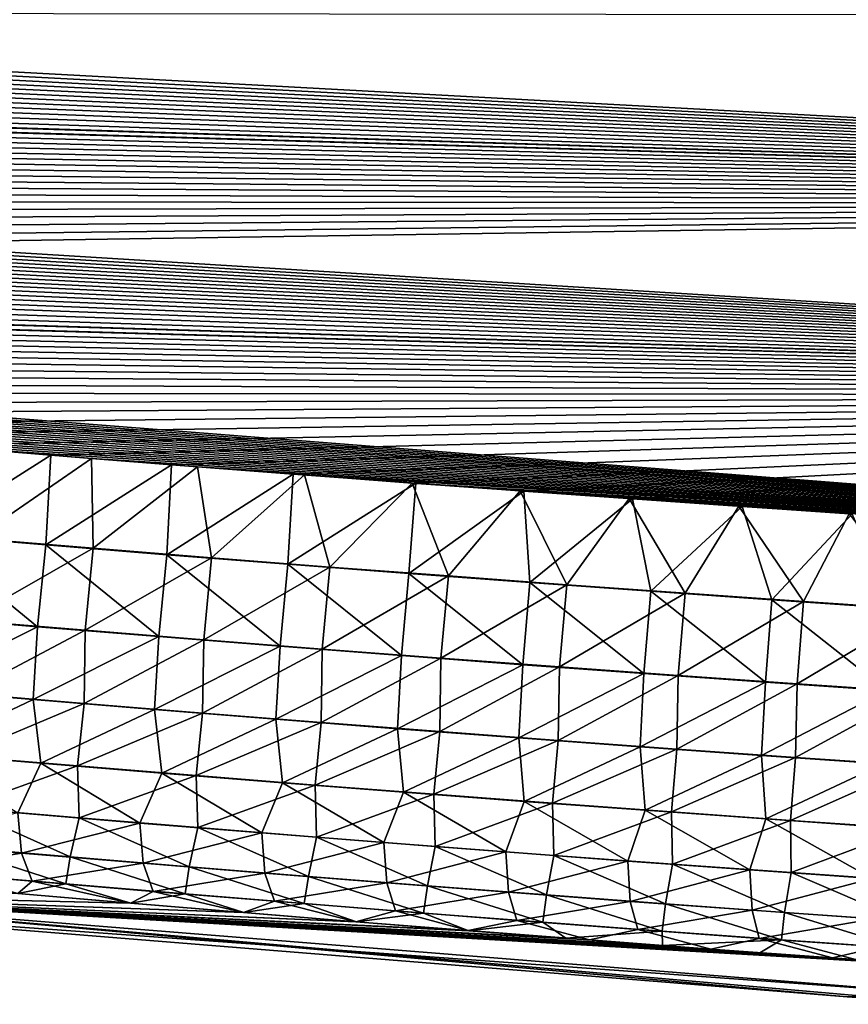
# Model space of a CAD drawing. Header units: metres. Extents: x -61 to 49, y -32 to 32.
# Tile 143 of 256: x 36.18 to 37.99, y -24.79 to -22.64. Entities that reach past the tile are written whole.
import ezdxf

# ---------------------------------------------------------------- set-up
doc = ezdxf.new("R2010")
doc.units = ezdxf.units.M
doc.layers.add('solid_K_27_40_10_000Y34', color=7, linetype='CONTINUOUS')

msp = doc.modelspace()

# ---------------------------------------------------------------- linework, layer by layer
at = {"layer": 'solid_K_27_40_10_000Y34'}
for points in [[(41.461411, -23.045681, -4.12811), (25.14587, -22.186041, -4.094847), (24.917397, -22.145981, -4.114298)], [(41.67128, -22.63817, -4.417105), (41.461411, -23.045681, -4.12811), (24.917397, -22.145981, -4.114298)], [(41.461411, -23.045681, -4.12811), (25.376831, -22.226135, -4.075581), (25.14587, -22.186041, -4.094847)], [(41.461411, -23.045681, -4.12811), (25.610407, -22.266237, -4.05652), (25.376831, -22.226135, -4.075581)], [(41.461411, -23.045681, -4.12811), (25.84672, -22.306326, -4.037685), (25.610407, -22.266237, -4.05652)], [(41.461411, -23.045681, -4.12811), (26.085894, -22.346376, -4.019096), (25.84672, -22.306326, -4.037685)], [(41.461411, -23.045681, -4.12811), (26.328053, -22.386364, -4.000771), (26.085894, -22.346376, -4.019096)], [(41.461411, -23.045681, -4.12811), (26.573324, -22.426266, -3.982731), (26.328053, -22.386364, -4.000771)], [(41.461411, -23.045681, -4.12811), (26.821829, -22.466057, -3.964994), (26.573324, -22.426266, -3.982731)], [(41.461411, -23.045681, -4.12811), (27.073692, -22.505713, -3.947579), (26.821829, -22.466057, -3.964994)], [(41.461411, -23.045681, -4.12811), (27.328907, -22.545237, -3.930479), (27.073692, -22.505713, -3.947579)], [(41.461411, -23.045681, -4.12811), (27.586908, -22.584755, -3.91359), (27.328907, -22.545237, -3.930479)], [(41.461411, -23.045681, -4.12811), (27.80407, -22.617668, -3.899683), (27.586908, -22.584755, -3.91359)], [(41.461411, -23.045681, -4.12811), (28.023281, -22.650547, -3.885945), (27.80407, -22.617668, -3.899683)], [(41.461418, -23.04567, 4.128119), (27.82935, -22.621475, 3.898084), (28.048254, -22.654259, 3.884405)], [(41.461418, -23.04567, 4.128119), (41.671288, -22.638155, 4.417117), (27.82935, -22.621475, 3.898084)], [(41.236546, -23.463535, -3.848644), (28.244627, -22.683365, -3.872392), (28.023281, -22.650547, -3.885945)], [(41.461411, -23.045681, -4.12811), (41.236546, -23.463535, -3.848644), (28.023281, -22.650547, -3.885945)], [(41.461418, -23.04567, 4.128119), (28.048254, -22.654259, 3.884405), (28.269285, -22.686983, 3.870912)], [(41.236546, -23.463535, -3.848644), (28.468191, -22.716105, -3.859042), (28.244627, -22.683365, -3.872392)], [(41.461418, -23.04567, 4.128119), (28.269285, -22.686983, 3.870912), (28.492525, -22.719627, 3.85762)], [(41.236546, -23.463535, -3.848644), (28.694057, -22.748741, -3.845911), (28.468191, -22.716105, -3.859042)], [(41.461418, -23.04567, 4.128119), (28.492525, -22.719627, 3.85762), (28.718061, -22.752169, 3.844545)], [(41.236546, -23.463535, -3.848644), (28.922308, -22.781252, -3.833014), (28.694057, -22.748741, -3.845911)], [(41.461418, -23.04567, 4.128119), (28.718061, -22.752169, 3.844545), (28.945974, -22.784586, 3.831704)], [(41.236546, -23.463535, -3.848644), (29.153027, -22.81362, -3.820366), (28.922308, -22.781252, -3.833014)], [(41.461418, -23.04567, 4.128119), (28.945974, -22.784586, 3.831704), (29.17635, -22.816858, 3.819113)], [(41.236546, -23.463535, -3.848644), (29.386297, -22.845819, -3.807985), (29.153027, -22.81362, -3.820366)], [(41.461418, -23.04567, 4.128119), (29.17635, -22.816858, 3.819113), (29.409269, -22.848965, 3.806786)], [(41.236546, -23.463535, -3.848644), (29.622204, -22.877829, -3.795885), (29.386297, -22.845819, -3.807985)], [(41.461418, -23.04567, 4.128119), (29.409269, -22.848965, 3.806786), (29.644821, -22.88088, 3.794739)], [(41.236546, -23.463535, -3.848644), (29.860828, -22.909626, -3.784081), (29.622204, -22.877829, -3.795885)], [(41.461418, -23.04567, 4.128119), (29.644821, -22.88088, 3.794739), (29.883085, -22.912584, 3.782987)], [(41.236546, -23.463535, -3.848644), (30.102192, -22.941204, -3.772577), (29.860828, -22.909626, -3.784081)], [(41.461418, -23.04567, 4.128119), (29.883085, -22.912584, 3.782987), (30.124084, -22.944073, 3.771534)], [(41.236546, -23.463535, -3.848644), (30.345766, -22.972696, -3.761266), (30.102192, -22.941204, -3.772577)], [(41.461418, -23.04567, 4.128119), (30.124084, -22.944073, 3.771534), (30.367298, -22.975471, 3.760273)], [(41.236546, -23.463535, -3.848644), (30.591507, -23.004108, -3.75014), (30.345766, -22.972696, -3.761266)], [(41.461418, -23.04567, 4.128119), (30.367298, -22.975471, 3.760273), (30.612682, -23.006796, 3.749196)], [(41.236546, -23.463535, -3.848644), (30.839539, -23.035414, -3.73922), (30.591507, -23.004108, -3.75014)], [(41.461418, -23.04567, 4.128119), (30.612682, -23.006796, 3.749196), (30.860359, -23.038012, 3.738326)], [(41.236546, -23.463535, -3.848644), (31.089985, -23.06658, -3.728531), (30.839539, -23.035414, -3.73922)], [(41.461418, -23.04567, 4.128119), (30.860359, -23.038012, 3.738326), (31.110445, -23.069088, 3.727684)], [(41.461418, -23.04567, 4.128119), (31.110445, -23.069088, 3.727684), (31.363058, -23.099995, 3.717295)], [(41.461418, -23.04567, 4.128119), (31.363058, -23.099995, 3.717295), (31.618319, -23.130701, 3.707179)], [(41.461418, -23.04567, 4.128119), (31.618319, -23.130701, 3.707179), (31.876347, -23.161175, 3.69736)], [(41.461418, -23.04567, 4.128119), (31.876347, -23.161175, 3.69736), (32.099804, -23.187086, 3.689196)], [(41.236549, -23.463528, 3.848648), (41.461418, -23.04567, 4.128119), (32.099804, -23.187086, 3.689196)], [(41.236546, -23.463535, -3.848644), (31.342966, -23.097576, -3.718095), (31.089985, -23.06658, -3.728531)], [(41.236546, -23.463535, -3.848644), (31.598604, -23.12837, -3.707933), (31.342966, -23.097576, -3.718095)], [(41.236546, -23.463535, -3.848644), (31.857023, -23.158932, -3.698069), (31.598604, -23.12837, -3.707933)], [(41.236546, -23.463535, -3.848644), (32.08083, -23.184919, -3.689867), (31.857023, -23.158932, -3.698069)], [(41.236546, -23.463535, -3.848644), (32.30685, -23.210693, -3.681913), (32.08083, -23.184919, -3.689867)], [(41.236549, -23.463528, 3.848648), (32.099804, -23.187086, 3.689196), (32.325459, -23.212786, 3.681279)], [(40.996845, -23.891483, -3.579222), (32.535152, -23.236235, -3.674222), (32.30685, -23.210693, -3.681913)], [(41.236546, -23.463535, -3.848644), (40.996845, -23.891483, -3.579222), (32.30685, -23.210693, -3.681913)], [(41.236549, -23.463528, 3.848648), (32.325459, -23.212786, 3.681279), (32.553379, -23.238251, 3.673623)], [(40.996845, -23.891483, -3.579222), (32.76582, -23.261522, -3.666806), (32.535152, -23.236235, -3.674222)], [(41.236549, -23.463528, 3.848648), (32.553379, -23.238251, 3.673623), (32.783646, -23.263462, 3.666243)], [(40.996845, -23.891483, -3.579222), (32.998928, -23.286537, -3.659678), (32.76582, -23.261522, -3.666806)], [(41.236549, -23.463528, 3.848648), (32.783646, -23.263462, 3.666243), (33.016331, -23.288401, 3.65915)], [(40.996845, -23.891483, -3.579222), (33.234554, -23.311258, -3.652853), (32.998928, -23.286537, -3.659678)], [(41.236549, -23.463528, 3.848648), (33.016331, -23.288401, 3.65915), (33.251511, -23.313046, 3.652358)], [(40.996845, -23.891483, -3.579222), (33.472645, -23.335821, -3.646245), (33.234554, -23.311258, -3.652853)], [(41.236549, -23.463528, 3.848648), (33.251511, -23.313046, 3.652358), (33.489124, -23.337528, 3.645783)], [(40.996845, -23.891483, -3.579222), (33.713093, -23.360302, -3.639799), (33.472645, -23.335821, -3.646245)], [(41.236549, -23.463528, 3.848648), (33.489124, -23.337528, 3.645783), (33.729076, -23.361931, 3.63937)], [(40.996845, -23.891483, -3.579222), (33.955864, -23.384665, -3.633535), (33.713093, -23.360302, -3.639799)], [(41.236549, -23.463528, 3.848648), (33.729076, -23.361931, 3.63937), (33.971325, -23.386213, 3.63314)], [(40.996845, -23.891483, -3.579222), (34.20092, -23.408875, -3.627476), (33.955864, -23.384665, -3.633535)], [(41.236549, -23.463528, 3.848648), (33.971325, -23.386213, 3.63314), (34.215839, -23.410339, 3.627113)], [(40.996845, -23.891483, -3.579222), (34.448219, -23.43289, -3.621641), (34.20092, -23.408875, -3.627476)], [(41.236549, -23.463528, 3.848648), (34.215839, -23.410339, 3.627113), (34.462578, -23.434273, 3.62131)], [(40.996845, -23.891483, -3.579222), (34.697727, -23.456676, -3.61605), (34.448219, -23.43289, -3.621641)], [(41.236549, -23.463528, 3.848648), (34.462578, -23.434273, 3.62131), (34.71151, -23.457977, 3.61575)], [(40.996845, -23.891483, -3.579222), (34.949402, -23.480196, -3.610724), (34.697727, -23.456676, -3.61605)], [(41.236549, -23.463528, 3.848648), (34.71151, -23.457977, 3.61575), (34.962601, -23.481413, 3.610454)], [(41.236549, -23.463528, 3.848648), (34.962601, -23.481413, 3.610454), (35.215813, -23.504547, 3.605442)], [(41.236549, -23.463528, 3.848648), (35.215813, -23.504547, 3.605442), (35.471107, -23.527338, 3.600734)], [(41.236549, -23.463528, 3.848648), (35.471107, -23.527338, 3.600734), (35.728458, -23.549751, 3.596348)], [(41.236549, -23.463528, 3.848648), (35.728458, -23.549751, 3.596348), (35.98782, -23.571747, 3.592305)], [(41.236549, -23.463528, 3.848648), (35.98782, -23.571747, 3.592305), (36.249161, -23.59329, 3.588625)], [(41.236549, -23.463528, 3.848648), (36.249161, -23.59329, 3.588625), (36.512447, -23.614344, 3.585326)], [(41.236549, -23.463528, 3.848648), (36.512447, -23.614344, 3.585326), (36.777641, -23.634867, 3.582429)], [(41.236549, -23.463528, 3.848648), (36.777641, -23.634867, 3.582429), (37.044735, -23.654852, 3.579936)], [(41.236549, -23.463528, 3.848648), (37.044735, -23.654852, 3.579936), (37.28009, -23.671988, 3.578034)], [(41.236549, -23.463528, 3.848648), (37.28009, -23.671988, 3.578034), (37.517002, -23.688814, 3.576382)], [(41.236549, -23.463528, 3.848648), (37.517002, -23.688814, 3.576382), (37.755463, -23.705328, 3.57498)], [(41.236549, -23.463528, 3.848648), (37.755463, -23.705328, 3.57498), (37.99548, -23.721531, 3.573827)], [(40.996845, -23.891483, -3.579222), (35.203209, -23.50341, -3.605682), (34.949402, -23.480196, -3.610724)], [(40.996845, -23.891483, -3.579222), (35.42701, -23.523441, -3.601521), (35.203209, -23.50341, -3.605682)], [(40.996845, -23.891483, -3.579222), (35.652386, -23.543186, -3.597605), (35.42701, -23.523441, -3.601521)], [(40.996845, -23.891483, -3.579222), (35.879311, -23.562618, -3.59395), (35.652386, -23.543186, -3.597605)], [(40.996845, -23.891483, -3.579222), (36.107761, -23.581711, -3.590568), (35.879311, -23.562618, -3.59395)], [(35.975185, -23.767271, 3.4569), (36.249161, -23.59329, 3.588625), (35.98782, -23.571747, 3.592305)], [(36.084068, -23.775385, -3.456159), (36.107761, -23.581711, -3.590568), (36.337711, -23.600441, -3.587472)], [(40.996845, -23.891483, -3.579222), (36.337711, -23.600441, -3.587472), (36.107761, -23.581711, -3.590568)], [(36.238663, -23.789112, 3.453363), (36.249161, -23.59329, 3.588625), (35.975185, -23.767271, 3.4569)], [(36.084068, -23.775385, -3.456159), (36.337711, -23.600441, -3.587472), (36.341839, -23.796528, -3.452837)], [(36.238663, -23.789112, 3.453363), (36.512447, -23.614344, 3.585326), (36.249161, -23.59329, 3.588625)], [(40.996845, -23.891483, -3.579222), (36.569138, -23.61878, -3.584676), (36.337711, -23.600441, -3.587472)], [(36.341839, -23.796528, -3.452837), (36.337711, -23.600441, -3.587472), (36.569138, -23.61878, -3.584676)], [(36.502197, -23.810408, 3.450161), (36.512447, -23.614344, 3.585326), (36.238663, -23.789112, 3.453363)], [(36.341839, -23.796528, -3.452837), (36.569138, -23.61878, -3.584676), (36.599663, -23.81715, -3.449837)], [(36.502197, -23.810408, 3.450161), (36.777641, -23.634867, 3.582429), (36.512447, -23.614344, 3.585326)], [(40.996845, -23.891483, -3.579222), (36.80201, -23.636705, -3.582191), (36.569138, -23.61878, -3.584676)], [(36.599663, -23.81715, -3.449837), (36.569138, -23.61878, -3.584676), (36.80201, -23.636705, -3.582191)], [(36.765781, -23.83116, 3.447294), (36.777641, -23.634867, 3.582429), (36.502197, -23.810408, 3.450161)], [(36.599663, -23.81715, -3.449837), (36.80201, -23.636705, -3.582191), (36.857536, -23.837252, -3.447155)], [(36.765781, -23.83116, 3.447294), (37.044735, -23.654852, 3.579936), (36.777641, -23.634867, 3.582429)], [(40.996845, -23.891483, -3.579222), (37.036335, -23.654217, -3.580018), (36.80201, -23.636705, -3.582191)], [(36.857536, -23.837252, -3.447155), (36.80201, -23.636705, -3.582191), (37.036335, -23.654217, -3.580018)], [(37.029415, -23.851368, 3.444759), (37.044735, -23.654852, 3.579936), (36.765781, -23.83116, 3.447294)], [(36.857536, -23.837252, -3.447155), (37.036335, -23.654217, -3.580018), (37.115452, -23.856833, -3.44479)], [(37.029415, -23.851368, 3.444759), (37.28009, -23.671988, 3.578034), (37.044735, -23.654852, 3.579936)], [(40.996845, -23.891483, -3.579222), (37.272202, -23.671408, -3.578102), (37.036335, -23.654217, -3.580018)], [(37.115452, -23.856833, -3.44479), (37.036335, -23.654217, -3.580018), (37.272202, -23.671408, -3.578102)], [(37.293098, -23.871033, 3.442555), (37.28009, -23.671988, 3.578034), (37.029415, -23.851368, 3.444759)], [(37.115452, -23.856833, -3.44479), (37.272202, -23.671408, -3.578102), (37.373417, -23.875893, -3.442742)], [(40.996845, -23.891483, -3.579222), (37.509628, -23.688284, -3.576437), (37.272202, -23.671408, -3.578102)], [(37.373417, -23.875893, -3.442742), (37.272202, -23.671408, -3.578102), (37.509628, -23.688284, -3.576437)], [(37.293098, -23.871033, 3.442555), (37.517002, -23.688814, 3.576382), (37.28009, -23.671988, 3.578034)], [(37.556828, -23.890152, 3.440681), (37.517002, -23.688814, 3.576382), (37.293098, -23.871033, 3.442555)], [(37.373417, -23.875893, -3.442742), (37.509628, -23.688284, -3.576437), (37.631428, -23.894432, -3.441008)], [(40.996845, -23.891483, -3.579222), (37.748604, -23.704845, -3.575024), (37.509628, -23.688284, -3.576437)], [(37.631428, -23.894432, -3.441008), (37.509628, -23.688284, -3.576437), (37.748604, -23.704845, -3.575024)], [(37.556828, -23.890152, 3.440681), (37.755463, -23.705328, 3.57498), (37.517002, -23.688814, 3.576382)], [(37.820602, -23.90873, 3.439134), (37.755463, -23.705328, 3.57498), (37.556828, -23.890152, 3.440681)], [(37.631428, -23.894432, -3.441008), (37.748604, -23.704845, -3.575024), (37.889481, -23.912451, -3.439587)], [(40.996845, -23.891483, -3.579222), (37.98914, -23.721096, -3.573861), (37.748604, -23.704845, -3.575024)], [(37.889481, -23.912451, -3.439587), (37.748604, -23.704845, -3.575024), (37.98914, -23.721096, -3.573861)], [(37.820602, -23.90873, 3.439134), (37.99548, -23.721531, 3.573827), (37.755463, -23.705328, 3.57498)], [(38.084419, -23.926762, 3.437914), (37.99548, -23.721531, 3.573827), (37.820602, -23.90873, 3.439134)], [(37.889481, -23.912451, -3.439587), (37.98914, -23.721096, -3.573861), (38.147572, -23.929951, -3.438478)], [(35.975185, -23.767271, 3.4569), (35.956364, -23.945438, 3.298591), (36.220467, -23.967476, 3.295202)], [(36.238663, -23.789112, 3.453363), (35.975185, -23.767271, 3.4569), (36.220467, -23.967476, 3.295202)], [(36.084068, -23.775385, -3.456159), (36.341839, -23.796528, -3.452837), (36.065498, -23.953733, -3.298023)], [(36.341839, -23.796528, -3.452837), (36.323883, -23.975065, -3.294845), (36.065498, -23.953733, -3.298023)], [(36.238663, -23.789112, 3.453363), (36.220467, -23.967476, 3.295202), (36.484627, -23.988962, 3.292143)], [(36.502197, -23.810408, 3.450161), (36.238663, -23.789112, 3.453363), (36.484627, -23.988962, 3.292143)], [(36.341839, -23.796528, -3.452837), (36.599663, -23.81715, -3.449837), (36.323883, -23.975065, -3.294845)], [(36.599663, -23.81715, -3.449837), (36.582317, -23.995871, -3.291982), (36.323883, -23.975065, -3.294845)], [(36.502197, -23.810408, 3.450161), (36.484627, -23.988962, 3.292143), (36.748833, -24.009895, 3.289412)], [(36.765781, -23.83116, 3.447294), (36.502197, -23.810408, 3.450161), (36.748833, -24.009895, 3.289412)], [(36.599663, -23.81715, -3.449837), (36.857536, -23.837252, -3.447155), (36.582317, -23.995871, -3.291982)], [(36.857536, -23.837252, -3.447155), (36.840797, -24.016148, -3.289433), (36.582317, -23.995871, -3.291982)], [(36.765781, -23.83116, 3.447294), (36.748833, -24.009895, 3.289412), (37.013088, -24.030277, 3.287009)], [(37.029415, -23.851368, 3.444759), (36.765781, -23.83116, 3.447294), (37.013088, -24.030277, 3.287009)], [(36.857536, -23.837252, -3.447155), (37.115452, -23.856833, -3.44479), (36.840797, -24.016148, -3.289433)], [(37.115452, -23.856833, -3.44479), (37.099323, -24.035896, -3.287197), (36.840797, -24.016148, -3.289433)], [(37.029415, -23.851368, 3.444759), (37.013088, -24.030277, 3.287009), (37.277393, -24.050108, 3.284932)], [(37.293098, -23.871033, 3.442555), (37.029415, -23.851368, 3.444759), (37.277393, -24.050108, 3.284932)], [(37.115452, -23.856833, -3.44479), (37.373417, -23.875893, -3.442742), (37.099323, -24.035896, -3.287197)], [(37.373417, -23.875893, -3.442742), (37.357899, -24.055119, -3.285271), (37.099323, -24.035896, -3.287197)], [(37.293098, -23.871033, 3.442555), (37.277393, -24.050108, 3.284932), (37.541744, -24.069387, 3.283178)], [(37.556828, -23.890152, 3.440681), (37.293098, -23.871033, 3.442555), (37.541744, -24.069387, 3.283178)], [(37.373417, -23.875893, -3.442742), (37.631428, -23.894432, -3.441008), (37.357899, -24.055119, -3.285271)], [(37.631428, -23.894432, -3.441008), (37.616512, -24.073812, -3.283655), (37.357899, -24.055119, -3.285271)], [(37.556828, -23.890152, 3.440681), (37.541744, -24.069387, 3.283178), (37.806137, -24.088118, 3.281747)], [(37.820602, -23.90873, 3.439134), (37.556828, -23.890152, 3.440681), (37.806137, -24.088118, 3.281747)], [(37.631428, -23.894432, -3.441008), (37.889481, -23.912451, -3.439587), (37.616512, -24.073812, -3.283655)], [(37.889481, -23.912451, -3.439587), (37.875172, -24.091982, -3.282347), (37.616512, -24.073812, -3.283655)], [(37.820602, -23.90873, 3.439134), (37.806137, -24.088118, 3.281747), (38.070576, -24.106297, 3.280637)], [(38.084419, -23.926762, 3.437914), (37.820602, -23.90873, 3.439134), (38.070576, -24.106297, 3.280637)], [(37.889481, -23.912451, -3.439587), (38.147572, -23.929951, -3.438478), (37.875172, -24.091982, -3.282347)], [(36.220467, -23.967476, 3.295202), (35.956364, -23.945438, 3.298591), (35.946777, -24.104168, 3.119913)], [(38.147572, -23.929951, -3.438478), (38.133869, -24.109623, -3.281346), (37.875172, -24.091982, -3.282347)], [(36.220467, -23.967476, 3.295202), (35.946777, -24.104168, 3.119913), (36.211079, -24.126366, 3.116669)], [(36.065498, -23.953733, -3.298023), (36.323883, -23.975065, -3.294845), (36.063675, -24.113297, -3.119396)], [(36.484627, -23.988962, 3.292143), (36.220467, -23.967476, 3.295202), (36.211079, -24.126366, 3.116669)], [(36.323883, -23.975065, -3.294845), (36.32185, -24.134735, -3.116374), (36.063675, -24.113297, -3.119396)], [(36.484627, -23.988962, 3.292143), (36.211079, -24.126366, 3.116669), (36.475433, -24.148005, 3.11375)], [(36.323883, -23.975065, -3.294845), (36.582317, -23.995871, -3.291982), (36.32185, -24.134735, -3.116374)], [(36.748833, -24.009895, 3.289412), (36.484627, -23.988962, 3.292143), (36.475433, -24.148005, 3.11375)], [(36.582317, -23.995871, -3.291982), (36.58007, -24.155642, -3.113661), (36.32185, -24.134735, -3.116374)], [(36.748833, -24.009895, 3.289412), (36.475433, -24.148005, 3.11375), (36.739838, -24.169086, 3.111155)], [(36.582317, -23.995871, -3.291982), (36.840797, -24.016148, -3.289433), (36.58007, -24.155642, -3.113661)], [(37.013088, -24.030277, 3.287009), (36.748833, -24.009895, 3.289412), (36.739838, -24.169086, 3.111155)], [(36.840797, -24.016148, -3.289433), (36.838337, -24.176016, -3.111255), (36.58007, -24.155642, -3.113661)], [(37.013088, -24.030277, 3.287009), (36.739838, -24.169086, 3.111155), (37.004288, -24.189611, 3.10888)], [(36.840797, -24.016148, -3.289433), (37.099323, -24.035896, -3.287197), (36.838337, -24.176016, -3.111255)], [(37.277393, -24.050108, 3.284932), (37.013088, -24.030277, 3.287009), (37.004288, -24.189611, 3.10888)], [(37.099323, -24.035896, -3.287197), (37.096653, -24.195858, -3.109155), (36.838337, -24.176016, -3.111255)], [(37.277393, -24.050108, 3.284932), (37.004288, -24.189611, 3.10888), (37.268784, -24.209578, 3.106926)], [(37.099323, -24.035896, -3.287197), (37.357899, -24.055119, -3.285271), (37.096653, -24.195858, -3.109155)], [(37.357899, -24.055119, -3.285271), (37.355011, -24.215168, -3.10736), (37.096653, -24.195858, -3.109155)], [(37.541744, -24.069387, 3.283178), (37.277393, -24.050108, 3.284932), (37.268784, -24.209578, 3.106926)], [(37.357899, -24.055119, -3.285271), (37.616512, -24.073812, -3.283655), (37.355011, -24.215168, -3.10736)], [(37.541744, -24.069387, 3.283178), (37.268784, -24.209578, 3.106926), (37.533325, -24.228989, 3.10529)], [(37.616512, -24.073812, -3.283655), (37.613411, -24.233948, -3.105868), (37.355011, -24.215168, -3.10736)], [(37.806137, -24.088118, 3.281747), (37.541744, -24.069387, 3.283178), (37.533325, -24.228989, 3.10529)], [(37.616512, -24.073812, -3.283655), (37.875172, -24.091982, -3.282347), (37.613411, -24.233948, -3.105868)], [(37.806137, -24.088118, 3.281747), (37.533325, -24.228989, 3.10529), (37.797913, -24.247841, 3.103971)], [(37.875172, -24.091982, -3.282347), (37.871849, -24.252197, -3.104677), (37.613411, -24.233948, -3.105868)], [(38.070576, -24.106297, 3.280637), (37.806137, -24.088118, 3.281747), (37.797913, -24.247841, 3.103971)], [(37.875172, -24.091982, -3.282347), (38.133869, -24.109623, -3.281346), (37.871849, -24.252197, -3.104677)], [(36.211079, -24.126366, 3.116669), (35.946777, -24.104168, 3.119913), (35.964588, -24.242683, 2.923285)], [(36.048664, -24.24921, -2.923293), (36.063675, -24.113297, -3.119396), (36.32185, -24.134735, -3.116374)], [(38.070576, -24.106297, 3.280637), (37.797913, -24.247841, 3.103971), (38.062542, -24.266138, 3.102968)], [(38.133869, -24.109623, -3.281346), (38.130329, -24.269915, -3.103787), (37.871849, -24.252197, -3.104677)], [(36.211079, -24.126366, 3.116669), (35.964588, -24.242683, 2.923285), (36.227715, -24.264889, 2.92021)], [(36.048664, -24.24921, -2.923293), (36.32185, -24.134735, -3.116374), (36.307381, -24.270863, -2.920378)], [(36.475433, -24.148005, 3.11375), (36.211079, -24.126366, 3.116669), (36.227715, -24.264889, 2.92021)], [(36.307381, -24.270863, -2.920378), (36.32185, -24.134735, -3.116374), (36.58007, -24.155642, -3.113661)], [(36.475433, -24.148005, 3.11375), (36.227715, -24.264889, 2.92021), (36.490887, -24.286533, 2.917452)], [(36.307381, -24.270863, -2.920378), (36.58007, -24.155642, -3.113661), (36.566143, -24.291977, -2.917769)], [(36.739838, -24.169086, 3.111155), (36.475433, -24.148005, 3.11375), (36.490887, -24.286533, 2.917452)], [(36.566143, -24.291977, -2.917769), (36.58007, -24.155642, -3.113661), (36.838337, -24.176016, -3.111255)], [(36.739838, -24.169086, 3.111155), (36.490887, -24.286533, 2.917452), (36.754108, -24.307621, 2.915009)], [(36.566143, -24.291977, -2.917769), (36.838337, -24.176016, -3.111255), (36.824955, -24.31255, -2.915463)], [(37.004288, -24.189611, 3.10888), (36.739838, -24.169086, 3.111155), (36.754108, -24.307621, 2.915009)], [(36.824955, -24.31255, -2.915463), (36.838337, -24.176016, -3.111255), (37.096653, -24.195858, -3.109155)], [(37.004288, -24.189611, 3.10888), (36.754108, -24.307621, 2.915009), (37.017376, -24.32815, 2.91288)], [(36.824955, -24.31255, -2.915463), (37.096653, -24.195858, -3.109155), (37.083805, -24.332582, -2.91346)], [(37.268784, -24.209578, 3.106926), (37.004288, -24.189611, 3.10888), (37.017376, -24.32815, 2.91288)], [(37.083805, -24.332582, -2.91346), (37.096653, -24.195858, -3.109155), (37.355011, -24.215168, -3.10736)], [(37.268784, -24.209578, 3.106926), (37.017376, -24.32815, 2.91288), (37.280685, -24.34812, 2.911062)], [(37.083805, -24.332582, -2.91346), (37.355011, -24.215168, -3.10736), (37.342701, -24.352077, -2.911757)], [(37.533325, -24.228989, 3.10529), (37.268784, -24.209578, 3.106926), (37.280685, -24.34812, 2.911062)], [(37.342701, -24.352077, -2.911757), (37.355011, -24.215168, -3.10736), (37.613411, -24.233948, -3.105868)], [(36.227715, -24.264889, 2.92021), (35.964588, -24.242683, 2.923285), (36.177113, -24.373327, 2.709624)], [(36.048664, -24.24921, -2.923293), (36.307381, -24.270863, -2.920378), (36.053055, -24.362314, -2.71208)], [(37.533325, -24.228989, 3.10529), (37.280685, -24.34812, 2.911062), (37.544041, -24.367533, 2.909554)], [(37.342701, -24.352077, -2.911757), (37.613411, -24.233948, -3.105868), (37.601639, -24.371033, -2.910353)], [(37.797913, -24.247841, 3.103971), (37.533325, -24.228989, 3.10529), (37.544041, -24.367533, 2.909554)], [(37.797913, -24.247841, 3.103971), (37.544041, -24.367533, 2.909554), (37.807438, -24.386389, 2.908355)], [(37.601639, -24.371033, -2.910353), (37.613411, -24.233948, -3.105868), (37.871849, -24.252197, -3.104677)], [(38.062542, -24.266138, 3.102968), (37.797913, -24.247841, 3.103971), (37.807438, -24.386389, 2.908355)], [(36.307381, -24.270863, -2.920378), (36.311359, -24.384077, -2.709282), (36.053055, -24.362314, -2.71208)], [(36.227715, -24.264889, 2.92021), (36.177113, -24.373327, 2.709624), (36.442894, -24.395451, 2.706885)], [(36.490887, -24.286533, 2.917452), (36.227715, -24.264889, 2.92021), (36.442894, -24.395451, 2.706885)], [(36.307381, -24.270863, -2.920378), (36.566143, -24.291977, -2.917769), (36.311359, -24.384077, -2.709282)], [(37.601639, -24.371033, -2.910353), (37.871849, -24.252197, -3.104677), (37.860619, -24.389448, -2.909248)], [(38.062542, -24.266138, 3.102968), (37.807438, -24.386389, 2.908355), (38.070877, -24.404686, 2.907464)], [(37.860619, -24.389448, -2.909248), (37.871849, -24.252197, -3.104677), (38.130329, -24.269915, -3.103787)], [(37.860619, -24.389448, -2.909248), (38.130329, -24.269915, -3.103787), (38.119637, -24.407326, -2.908439)], [(36.566143, -24.291977, -2.917769), (36.56971, -24.405296, -2.706785), (36.311359, -24.384077, -2.709282)], [(36.490887, -24.286533, 2.917452), (36.442894, -24.395451, 2.706885), (36.708729, -24.416994, 2.704463)], [(36.754108, -24.307621, 2.915009), (36.490887, -24.286533, 2.917452), (36.708729, -24.416994, 2.704463)], [(36.566143, -24.291977, -2.917769), (36.824955, -24.31255, -2.915463), (36.56971, -24.405296, -2.706785)], [(36.824955, -24.31255, -2.915463), (36.828106, -24.42597, -2.704586), (36.56971, -24.405296, -2.706785)], [(36.754108, -24.307621, 2.915009), (36.708729, -24.416994, 2.704463), (36.974606, -24.437963, 2.702357)], [(37.017376, -24.32815, 2.91288), (36.754108, -24.307621, 2.915009), (36.974606, -24.437963, 2.702357)], [(36.824955, -24.31255, -2.915463), (37.083805, -24.332582, -2.91346), (36.828106, -24.42597, -2.704586)], [(37.083805, -24.332582, -2.91346), (37.086544, -24.446102, -2.702684), (36.828106, -24.42597, -2.704586)], [(37.017376, -24.32815, 2.91288), (36.974606, -24.437963, 2.702357), (37.240528, -24.458357, 2.700565)], [(37.280685, -24.34812, 2.911062), (37.017376, -24.32815, 2.91288), (37.240528, -24.458357, 2.700565)], [(37.083805, -24.332582, -2.91346), (37.342701, -24.352077, -2.911757), (37.086544, -24.446102, -2.702684)], [(37.342701, -24.352077, -2.911757), (37.345024, -24.465689, -2.701077), (37.086544, -24.446102, -2.702684)], [(37.280685, -24.34812, 2.911062), (37.240528, -24.458357, 2.700565), (37.506496, -24.478176, 2.699085)], [(37.544041, -24.367533, 2.909554), (37.280685, -24.34812, 2.911062), (37.506496, -24.478176, 2.699085)], [(37.342701, -24.352077, -2.911757), (37.601639, -24.371033, -2.910353), (37.345024, -24.465689, -2.701077)], [(36.177113, -24.373327, 2.709624), (35.920315, -24.43784, 2.489499), (36.185467, -24.460642, 2.486542)], [(36.053055, -24.362314, -2.71208), (36.291687, -24.469263, -2.486534), (36.032413, -24.447208, -2.489282)], [(36.053055, -24.362314, -2.71208), (36.311359, -24.384077, -2.709282), (36.291687, -24.469263, -2.486534)], [(36.442894, -24.395451, 2.706885), (36.177113, -24.373327, 2.709624), (36.185467, -24.460642, 2.486542)], [(37.601639, -24.371033, -2.910353), (37.603546, -24.484732, -2.699765), (37.345024, -24.465689, -2.701077)], [(37.544041, -24.367533, 2.909554), (37.506496, -24.478176, 2.699085), (37.772507, -24.497417, 2.697915)], [(37.807438, -24.386389, 2.908355), (37.544041, -24.367533, 2.909554), (37.772507, -24.497417, 2.697915)], [(37.601639, -24.371033, -2.910353), (37.860619, -24.389448, -2.909248), (37.603546, -24.484732, -2.699765)], [(36.442894, -24.395451, 2.706885), (36.185467, -24.460642, 2.486542), (36.450665, -24.482864, 2.483899)], [(36.311359, -24.384077, -2.709282), (36.551006, -24.490765, -2.484085), (36.291687, -24.469263, -2.486534)], [(36.311359, -24.384077, -2.709282), (36.56971, -24.405296, -2.706785), (36.551006, -24.490765, -2.484085)], [(36.708729, -24.416994, 2.704463), (36.442894, -24.395451, 2.706885), (36.450665, -24.482864, 2.483899)], [(37.860619, -24.389448, -2.909248), (37.862106, -24.503233, -2.698746), (37.603546, -24.484732, -2.699765)], [(37.807438, -24.386389, 2.908355), (37.772507, -24.497417, 2.697915), (38.038555, -24.516087, 2.697055)], [(38.070877, -24.404686, 2.907464), (37.807438, -24.386389, 2.908355), (38.038555, -24.516087, 2.697055)], [(37.860619, -24.389448, -2.909248), (38.119637, -24.407326, -2.908439), (37.862106, -24.503233, -2.698746)], [(36.708729, -24.416994, 2.704463), (36.450665, -24.482864, 2.483899), (36.715912, -24.504507, 2.481568)], [(36.56971, -24.405296, -2.706785), (36.810368, -24.511709, -2.481933), (36.551006, -24.490765, -2.484085)], [(36.56971, -24.405296, -2.706785), (36.828106, -24.42597, -2.704586), (36.810368, -24.511709, -2.481933)], [(36.974606, -24.437963, 2.702357), (36.708729, -24.416994, 2.704463), (36.715912, -24.504507, 2.481568)], [(38.119637, -24.407326, -2.908439), (38.120705, -24.521191, -2.698019), (37.862106, -24.503233, -2.698746)], [(36.185467, -24.460642, 2.486542), (35.920315, -24.43784, 2.489499), (35.944714, -24.4991, 2.257557)], [(36.974606, -24.437963, 2.702357), (36.715912, -24.504507, 2.481568), (36.981205, -24.525568, 2.479548)], [(36.828106, -24.42597, -2.704586), (37.069775, -24.532101, -2.480078), (36.810368, -24.511709, -2.481933)], [(36.828106, -24.42597, -2.704586), (37.086544, -24.446102, -2.702684), (37.069775, -24.532101, -2.480078)], [(37.240528, -24.458357, 2.700565), (36.974606, -24.437963, 2.702357), (36.981205, -24.525568, 2.479548)], [(36.185467, -24.460642, 2.486542), (35.944714, -24.4991, 2.257557), (36.208542, -24.521921, 2.254696)], [(36.032413, -24.447208, -2.489282), (36.281902, -24.527967, -2.254963), (36.022137, -24.505669, -2.25767)], [(36.032413, -24.447208, -2.489282), (36.291687, -24.469263, -2.486534), (36.281902, -24.527967, -2.254963)], [(36.450665, -24.482864, 2.483899), (36.185467, -24.460642, 2.486542), (36.208542, -24.521921, 2.254696)], [(37.240528, -24.458357, 2.700565), (36.981205, -24.525568, 2.479548), (37.246544, -24.546049, 2.477836)], [(37.086544, -24.446102, -2.702684), (37.32922, -24.551937, -2.478517), (37.069775, -24.532101, -2.480078)], [(37.086544, -24.446102, -2.702684), (37.345024, -24.465689, -2.701077), (37.32922, -24.551937, -2.478517)], [(37.506496, -24.478176, 2.699085), (37.240528, -24.458357, 2.700565), (37.246544, -24.546049, 2.477836)], [(36.450665, -24.482864, 2.483899), (36.208542, -24.521921, 2.254696), (36.472416, -24.544159, 2.252144)], [(36.291687, -24.469263, -2.486534), (36.541714, -24.549702, -2.252554), (36.281902, -24.527967, -2.254963)], [(36.291687, -24.469263, -2.486534), (36.551006, -24.490765, -2.484085), (36.541714, -24.549702, -2.252554)], [(36.715912, -24.504507, 2.481568), (36.450665, -24.482864, 2.483899), (36.472416, -24.544159, 2.252144)], [(37.506496, -24.478176, 2.699085), (37.246544, -24.546049, 2.477836), (37.511921, -24.56595, 2.476433)], [(37.345024, -24.465689, -2.701077), (37.588707, -24.57122, -2.477249), (37.32922, -24.551937, -2.478517)], [(37.345024, -24.465689, -2.701077), (37.603546, -24.484732, -2.699765), (37.588707, -24.57122, -2.477249)], [(37.772507, -24.497417, 2.697915), (37.506496, -24.478176, 2.699085), (37.511921, -24.56595, 2.476433)], [(37.603546, -24.484732, -2.699765), (37.848236, -24.589949, -2.476274), (37.588707, -24.57122, -2.477249)], [(37.603546, -24.484732, -2.699765), (37.862106, -24.503233, -2.698746), (37.848236, -24.589949, -2.476274)], [(36.208542, -24.521921, 2.254696), (35.944714, -24.4991, 2.257557), (36.177025, -24.548512, 2.042469)], [(36.022137, -24.505669, -2.25767), (36.281902, -24.527967, -2.254963), (36.177422, -24.548548, -2.042459)], [(36.715912, -24.504507, 2.481568), (36.472416, -24.544159, 2.252144), (36.736336, -24.565815, 2.249897)], [(36.551006, -24.490765, -2.484085), (36.801571, -24.570871, -2.250442), (36.541714, -24.549702, -2.252554)], [(36.551006, -24.490765, -2.484085), (36.810368, -24.511709, -2.481933), (36.801571, -24.570871, -2.250442)], [(36.981205, -24.525568, 2.479548), (36.715912, -24.504507, 2.481568), (36.736336, -24.565815, 2.249897)], [(37.772507, -24.497417, 2.697915), (37.511921, -24.56595, 2.476433), (37.777344, -24.585272, 2.475335)], [(38.038555, -24.516087, 2.697055), (37.772507, -24.497417, 2.697915), (37.777344, -24.585272, 2.475335)], [(37.862106, -24.503233, -2.698746), (38.1078, -24.608124, -2.475589), (37.848236, -24.589949, -2.476274)], [(37.862106, -24.503233, -2.698746), (38.120705, -24.521191, -2.698019), (38.1078, -24.608124, -2.475589)], [(36.208542, -24.521921, 2.254696), (36.177025, -24.548512, 2.042469), (36.423016, -24.569649, 2.038054)], [(36.281902, -24.527967, -2.254963), (36.423592, -24.569698, -2.038043), (36.177422, -24.548548, -2.042459)], [(36.472416, -24.544159, 2.252144), (36.208542, -24.521921, 2.254696), (36.423016, -24.569649, 2.038054)], [(36.281902, -24.527967, -2.254963), (36.541714, -24.549702, -2.252554), (36.423592, -24.569698, -2.038043)], [(36.981205, -24.525568, 2.479548), (36.736336, -24.565815, 2.249897), (37.000298, -24.586889, 2.247957)], [(36.810368, -24.511709, -2.481933), (37.061466, -24.591478, -2.248625), (36.801571, -24.570871, -2.250442)], [(36.810368, -24.511709, -2.481933), (37.069775, -24.532101, -2.480078), (37.061466, -24.591478, -2.248625)], [(37.246544, -24.546049, 2.477836), (36.981205, -24.525568, 2.479548), (37.000298, -24.586889, 2.247957)], [(38.038555, -24.516087, 2.697055), (37.777344, -24.585272, 2.475335), (38.042805, -24.604015, 2.474541)], [(35.439369, -24.546717, -1.030289), (38.219318, -24.76976, -1.010641), (38.219318, -24.790369)], [(35.439369, -24.546717, -1.030289), (38.005424, -24.693159, -2.018246), (38.219318, -24.76976, -1.010641)], [(35.439369, -24.546717, -1.030289), (38.219318, -24.790369), (37.984661, -24.774036)], [(35.439369, -24.568329), (35.439369, -24.546717, -1.030289), (37.984661, -24.774036)], [(35.439369, -24.546717, -1.030289), (37.793774, -24.677885, -2.020041), (38.005424, -24.693159, -2.018246)], [(35.439369, -24.546717, -1.030289), (37.582348, -24.662245, -2.022096), (37.793774, -24.677885, -2.020041)], [(35.439369, -24.546717, -1.030289), (37.371159, -24.646238, -2.02441), (37.582348, -24.662245, -2.022096)], [(35.439369, -24.546717, -1.030289), (37.160198, -24.629866, -2.026983), (37.371159, -24.646238, -2.02441)], [(35.439369, -24.546717, -1.030289), (36.915005, -24.610357, -2.030303), (37.160198, -24.629866, -2.026983)], [(35.439369, -24.546717, -1.030289), (36.66951, -24.590305, -2.033989), (36.915005, -24.610357, -2.030303)], [(35.439369, -24.546717, -1.030289), (36.423592, -24.569698, -2.038043), (36.66951, -24.590305, -2.033989)], [(35.439369, -24.546717, -1.030289), (36.177422, -24.548548, -2.042459), (36.423592, -24.569698, -2.038043)], [(38.219318, -24.76976, 1.01064), (35.439369, -24.546717, 1.0303), (35.439369, -24.568329)], [(36.423016, -24.569649, 2.038054), (36.177025, -24.548512, 2.042469), (35.439369, -24.546717, 1.0303)], [(36.668739, -24.590242, 2.034), (36.423016, -24.569649, 2.038054), (35.439369, -24.546717, 1.0303)], [(36.914009, -24.610277, 2.030315), (36.668739, -24.590242, 2.034), (35.439369, -24.546717, 1.0303)], [(37.158962, -24.62977, 2.026996), (36.914009, -24.610277, 2.030315), (35.439369, -24.546717, 1.0303)], [(37.423042, -24.650206, 2.023813), (37.158962, -24.62977, 2.026996), (35.439369, -24.546717, 1.0303)], [(37.687477, -24.670071, 2.021036), (37.423042, -24.650206, 2.023813), (35.439369, -24.546717, 1.0303)], [(37.952255, -24.689358, 2.018667), (37.687477, -24.670071, 2.021036), (35.439369, -24.546717, 1.0303)], [(38.217384, -24.708071, 2.016706), (37.952255, -24.689358, 2.018667), (35.439369, -24.546717, 1.0303)], [(38.219318, -24.76976, 1.01064), (38.217384, -24.708071, 2.016706), (35.439369, -24.546717, 1.0303)], [(36.472416, -24.544159, 2.252144), (36.423016, -24.569649, 2.038054), (36.668739, -24.590242, 2.034)], [(36.541714, -24.549702, -2.252554), (36.66951, -24.590305, -2.033989), (36.423592, -24.569698, -2.038043)], [(36.736336, -24.565815, 2.249897), (36.472416, -24.544159, 2.252144), (36.668739, -24.590242, 2.034)], [(36.541714, -24.549702, -2.252554), (36.801571, -24.570871, -2.250442), (36.66951, -24.590305, -2.033989)], [(37.246544, -24.546049, 2.477836), (37.000298, -24.586889, 2.247957), (37.264305, -24.607384, 2.246319)], [(37.069775, -24.532101, -2.480078), (37.321407, -24.611523, -2.247102), (37.061466, -24.591478, -2.248625)], [(37.069775, -24.532101, -2.480078), (37.32922, -24.551937, -2.478517), (37.321407, -24.611523, -2.247102)], [(37.511921, -24.56595, 2.476433), (37.246544, -24.546049, 2.477836), (37.264305, -24.607384, 2.246319)], [(38.219318, -24.76976, 1.01064), (35.439369, -24.568329), (37.984661, -24.774036)], [(36.736336, -24.565815, 2.249897), (36.668739, -24.590242, 2.034), (36.914009, -24.610277, 2.030315)], [(36.801571, -24.570871, -2.250442), (36.915005, -24.610357, -2.030303), (36.66951, -24.590305, -2.033989)], [(37.000298, -24.586889, 2.247957), (36.736336, -24.565815, 2.249897), (36.914009, -24.610277, 2.030315)], [(36.801571, -24.570871, -2.250442), (37.061466, -24.591478, -2.248625), (36.915005, -24.610357, -2.030303)], [(37.511921, -24.56595, 2.476433), (37.264305, -24.607384, 2.246319), (37.528351, -24.627295, 2.244984)], [(37.32922, -24.551937, -2.478517), (37.581383, -24.631002, -2.24587), (37.321407, -24.611523, -2.247102)], [(37.32922, -24.551937, -2.478517), (37.588707, -24.57122, -2.477249), (37.581383, -24.631002, -2.24587)], [(37.777344, -24.585272, 2.475335), (37.511921, -24.56595, 2.476433), (37.528351, -24.627295, 2.244984)], [(37.588707, -24.57122, -2.477249), (37.8414, -24.64992, -2.24493), (37.581383, -24.631002, -2.24587)], [(37.588707, -24.57122, -2.477249), (37.848236, -24.589949, -2.476274), (37.8414, -24.64992, -2.24493)], [(37.000298, -24.586889, 2.247957), (36.914009, -24.610277, 2.030315), (37.158962, -24.62977, 2.026996)], [(37.061466, -24.591478, -2.248625), (37.160198, -24.629866, -2.026983), (36.915005, -24.610357, -2.030303)], [(37.264305, -24.607384, 2.246319), (37.000298, -24.586889, 2.247957), (37.158962, -24.62977, 2.026996)], [(37.061466, -24.591478, -2.248625), (37.321407, -24.611523, -2.247102), (37.160198, -24.629866, -2.026983)], [(37.777344, -24.585272, 2.475335), (37.528351, -24.627295, 2.244984), (37.792439, -24.646626, 2.243948)], [(38.042805, -24.604015, 2.474541), (37.777344, -24.585272, 2.475335), (37.792439, -24.646626, 2.243948)], [(37.848236, -24.589949, -2.476274), (38.101456, -24.668274, -2.244278), (37.8414, -24.64992, -2.24493)], [(37.848236, -24.589949, -2.476274), (38.1078, -24.608124, -2.475589), (38.101456, -24.668274, -2.244278)], [(37.264305, -24.607384, 2.246319), (37.158962, -24.62977, 2.026996), (37.423042, -24.650206, 2.023813)], [(37.321407, -24.611523, -2.247102), (37.371159, -24.646238, -2.02441), (37.160198, -24.629866, -2.026983)], [(37.528351, -24.627295, 2.244984), (37.264305, -24.607384, 2.246319), (37.423042, -24.650206, 2.023813)], [(37.321407, -24.611523, -2.247102), (37.581383, -24.631002, -2.24587), (37.371159, -24.646238, -2.02441)], [(38.042805, -24.604015, 2.474541), (37.792439, -24.646626, 2.243948), (38.056568, -24.665377, 2.243212)], [(37.581383, -24.631002, -2.24587), (37.582348, -24.662245, -2.022096), (37.371159, -24.646238, -2.02441)], [(37.528351, -24.627295, 2.244984), (37.423042, -24.650206, 2.023813), (37.687477, -24.670071, 2.021036)], [(37.792439, -24.646626, 2.243948), (37.528351, -24.627295, 2.244984), (37.687477, -24.670071, 2.021036)], [(37.581383, -24.631002, -2.24587), (37.8414, -24.64992, -2.24493), (37.582348, -24.662245, -2.022096)], [(37.8414, -24.64992, -2.24493), (37.793774, -24.677885, -2.020041), (37.582348, -24.662245, -2.022096)], [(37.792439, -24.646626, 2.243948), (37.687477, -24.670071, 2.021036), (37.952255, -24.689358, 2.018667)], [(38.056568, -24.665377, 2.243212), (37.792439, -24.646626, 2.243948), (37.952255, -24.689358, 2.018667)], [(37.8414, -24.64992, -2.24493), (38.005424, -24.693159, -2.018246), (37.793774, -24.677885, -2.020041)], [(37.8414, -24.64992, -2.24493), (38.101456, -24.668274, -2.244278), (38.005424, -24.693159, -2.018246)], [(38.056568, -24.665377, 2.243212), (37.952255, -24.689358, 2.018667), (38.217384, -24.708071, 2.016706)], [(38.219318, -24.76976, 1.01064), (37.984661, -24.774036), (38.219318, -24.790369)]]:
    msp.add_3dface(points, dxfattribs=at)

doc.saveas('drawing.dxf')
